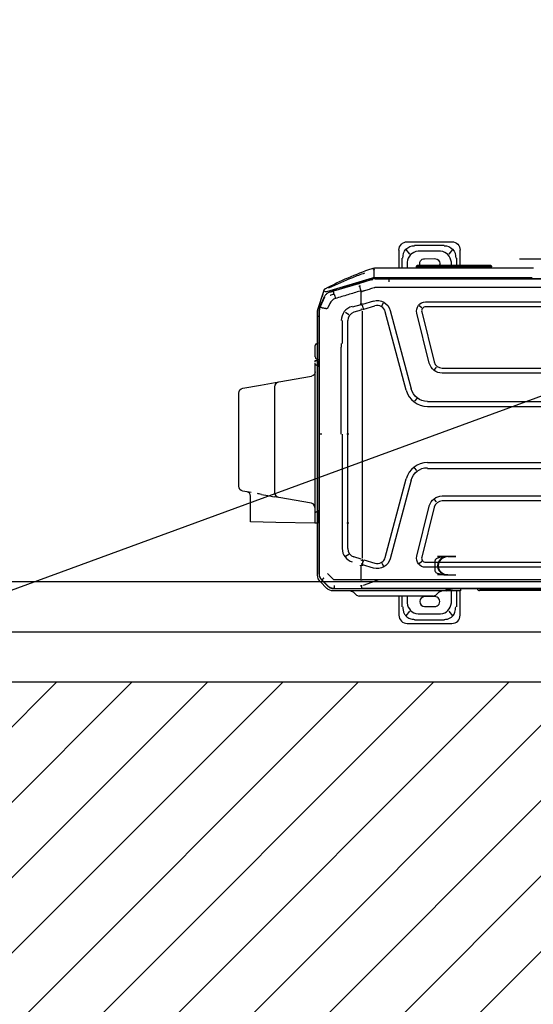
# Model space of a CAD drawing. Header units: millimetres. Extents: x 22250 to 51280, y -5012 to 7692.
# Tile 43 of 182: x 32032 to 32094, y 3454 to 3571. Entities that reach past the tile are written whole.
import ezdxf
from ezdxf import colors
from ezdxf.entities.mleader import LeaderData, LeaderLine
from ezdxf.math import Vec2, Vec3

# ---------------------------------------------------------------- set-up
doc = ezdxf.new("R2010")
doc.units = ezdxf.units.MM
doc.linetypes.add('CENTER', pattern=[50.8, 31.75, -6.35, 6.35, -6.35])
doc.layers.add('E_Gniazda', color=1, linetype='Continuous')
doc.layers.add('E_podklad', color=252, linetype='Continuous')
doc.styles.get("Standard").update_dxf_attribs({"font": 'arial.ttf'})
doc.linetypes.add('BATTING', pattern='A,0.0001,-0.1,[134,ltypeshp.shx,S=0.1,R=0,X=-0.1,Y=0],-0.2,[134,ltypeshp.shx,S=0.1,R=180,X=0.1,Y=0],-0.1', length=0.4001)

# ---------------------------------------------------------------- blocks, each defined once
blk = doc.blocks.new('A$C557f46fc')
at = {"linetype": 'Continuous'}
for p, q in [((204.13, 130.64), (193.53, 130.64)), ((195.38, 129.84), (202.39, 129.84)), ((191.53, 128.64), (191.53, 122.9)), ((193.26, 128.79), (194.15, 127.7)), ((201.57, 128.36), (196.2, 128.36)), ((203.62, 127.7), (204.51, 128.79)), ((206.13, 124.1), (206.13, 128.64)), ((192.42, 122.9), (192.42, 126.69)), ((193.61, 125.74), (193.61, 122.9)), ((200.01, 126.6), (197.61, 126.62)), ((204.15, 124.1), (204.15, 125.74)), ((205.35, 126.69), (205.35, 124.1)), ((221.6, 122.34), (41.44, 122.34)), ((47.89, 122.81), (186.89, 122.81)), ((48.76, 122.51), (186.59, 122.51)), ((215.06, 122.26), (131.42, 122.26)), ((191.45, 122.9), (193.33, 122.9)), ((191.45, 122.69), (191.45, 122.9)), ((191.45, 122.34), (191.45, 122.69)), ((193.33, 122.9), (194.73, 122.9)), ((194.33, 122.34), (194.33, 122.5)), ((194.73, 122.9), (194.87, 122.9)), ((194.87, 122.9), (221.76, 122.9)), ((197.17, 123.77), (196.6, 123.19)), ((197.61, 124.22), (200.01, 124.23)), ((197.97, 124.1), (201.09, 124.1)), ((201.09, 124.1), (212.49, 124.1)), ((212.49, 124.1), (215.61, 124.1)), ((221.51, 122.27), (215.06, 122.26)), ((216.98, 123.19), (216.4, 123.77)), ((221.59, 122.27), (221.51, 122.27)), ((222.42, 122.18), (222.4, 122.12)), ((223.28, 122.27), (224.88, 120.67)), ((210.92, 120.25), (214.66, 121.6)), ((215.1, 120.24), (215.1, 116.88)), ((224.45, 120.29), (223.1, 121.64)), ((224.54, 120.29), (223.12, 121.71)), ((224.45, 120.29), (224.49, 120.25)), ((194.23, 119.09), (192.53, 119.09)), ((194.23, 119.09), (192.53, 119.09)), ((194.23, 119.09), (192.53, 119.09)), ((194.43, 119.09), (192.73, 119.09)), ((194.43, 119.09), (192.73, 119.09)), ((194.43, 119.09), (192.73, 119.09)), ((194.43, 119.09), (192.73, 119.09)), ((194.43, 119.09), (192.73, 119.09)), ((194.43, 119.09), (192.73, 119.09)), ((194.43, 119.09), (192.73, 119.09)), ((194.43, 119.09), (192.73, 119.09)), ((194.43, 119.09), (192.73, 119.09)), ((194.43, 119.09), (192.73, 119.09)), ((194.43, 119.09), (192.73, 119.09)), ((194.43, 119.09), (192.73, 119.09)), ((194.43, 119.09), (192.73, 119.09)), ((194.43, 119.09), (192.73, 119.09)), ((194.43, 119.09), (192.73, 119.09)), ((194.43, 119.09), (192.73, 119.09)), ((194.43, 119.09), (192.73, 119.09)), ((194.43, 119.09), (192.73, 119.09)), ((194.43, 119.09), (192.73, 119.09)), ((194.43, 119.09), (192.73, 119.09)), ((194.43, 119.09), (192.73, 119.09)), ((194.43, 119.09), (196.97, 119.09)), ((194.43, 119.09), (196.97, 119.09)), ((194.43, 119.09), (196.97, 119.09)), ((194.43, 119.09), (196.97, 119.09)), ((194.43, 119.09), (196.97, 119.09)), ((194.43, 119.09), (196.97, 119.09)), ((194.43, 119.09), (196.97, 119.09)), ((194.43, 119.09), (196.97, 119.09)), ((194.43, 119.09), (196.97, 119.09)), ((194.43, 119.09), (196.97, 119.09)), ((212.18, 117.43), (214.84, 116.64)), ((225.01, 119.59), (224.96, 119.57)), ((225.11, 118.74), (225.11, 85.52)), ((225.18, 56.04), (225.18, 118.76)), ((225.51, 119.14), (225.51, 103.86)), ((63.27, 117.25), (199.76, 117.25)), ((199.76, 116.05), (63.27, 116.05)), ((201.33, 116.32), (200.7, 115.82)), ((203.21, 96.49), (208.23, 115.22)), ((210.22, 116.31), (209.83, 117.01)), ((214.46, 115.5), (211.84, 116.28)), ((214.63, 115.68), (214.89, 116.44)), ((214.66, 115.44), (214.78, 115.39)), ((214.86, 107.3), (214.86, 115.04)), ((215.09, 116.38), (215, 116.41)), ((215.12, 115.28), (216.86, 114.79)), ((194.23, 114.69), (192.53, 114.69)), ((194.23, 114.69), (192.53, 114.69)), ((194.23, 114.69), (192.53, 114.69)), ((194.43, 114.69), (192.73, 114.69)), ((194.43, 114.69), (192.73, 114.69)), ((194.43, 114.69), (192.73, 114.69)), ((194.43, 114.69), (192.73, 114.69)), ((194.43, 114.69), (192.73, 114.69)), ((194.43, 114.69), (192.73, 114.69)), ((194.43, 114.69), (192.73, 114.69)), ((194.43, 114.69), (192.73, 114.69)), ((194.43, 114.69), (192.73, 114.69)), ((194.43, 114.69), (192.73, 114.69)), ((194.43, 114.69), (192.73, 114.69)), ((194.43, 114.69), (192.73, 114.69)), ((194.43, 114.69), (192.73, 114.69)), ((194.43, 114.69), (192.73, 114.69)), ((194.43, 114.69), (192.73, 114.69)), ((194.43, 114.69), (192.73, 114.69)), ((194.43, 114.69), (192.73, 114.69)), ((194.43, 114.69), (192.73, 114.69)), ((194.43, 114.69), (192.73, 114.69)), ((194.43, 114.69), (192.73, 114.69)), ((194.43, 114.69), (192.73, 114.69)), ((194.43, 114.69), (196.97, 114.69)), ((194.43, 114.69), (196.97, 114.69)), ((194.43, 114.69), (196.97, 114.69)), ((194.43, 114.69), (196.97, 114.69)), ((194.43, 114.69), (196.97, 114.69)), ((194.43, 114.69), (196.97, 114.69)), ((194.43, 114.69), (196.97, 114.69)), ((194.43, 114.69), (196.97, 114.69)), ((194.43, 114.69), (196.97, 114.69)), ((194.43, 114.69), (196.97, 114.69)), ((197.72, 102.94), (200.7, 114.86)), ((201.86, 114.57), (198.88, 102.65)), ((209.39, 114.91), (204.37, 96.18)), ((218.07, 114.18), (218.83, 114.7)), ((218.34, 112.8), (218.34, 107.3)), ((219.64, 107.3), (219.64, 112.8)), ((214.86, 63.94), (214.86, 107.3)), ((218.54, 106.63), (218.07, 106.63)), ((218.34, 107.3), (218.34, 106.63)), ((218.34, 106.63), (218.34, 85.52)), ((219.64, 106.63), (219.64, 107.3)), ((219.64, 85.52), (219.64, 106.63)), ((225.51, 106.73), (226.11, 106.72)), ((225.51, 105.73), (225.51, 106.73)), ((225.51, 106.35), (225.51, 106.35)), ((225.51, 104.09), (225.51, 105.73)), ((226.11, 106.72), (226.11, 105.72)), ((226.11, 106.72), (226.21, 106.72)), ((226.11, 105.72), (226.11, 104.54)), ((226.21, 106.72), (235.51, 106.55)), ((235.51, 106.55), (241.51, 106.45)), ((241.51, 106.45), (241.51, 100.27)), ((225.51, 103.84), (225.18, 103.59)), ((225.51, 105.35), (225.51, 105.35)), ((225.51, 103.84), (225.51, 104.09)), ((225.76, 104.03), (225.51, 103.84)), ((225.51, 103.86), (225.51, 103.84)), ((225.51, 103.84), (225.51, 69.22)), ((225.51, 103.84), (225.51, 69.22)), ((225.76, 104.03), (226.07, 104.26)), ((226.11, 104.54), (226.11, 104.4)), ((226.11, 104.4), (226.11, 68.77)), ((67.22, 101.45), (195.82, 101.45)), ((197.16, 101.69), (197.66, 101.06)), ((226.94, 102), (234.72, 100.63)), ((195.82, 100.25), (67.22, 100.25)), ((234.72, 100.63), (235.87, 100.43)), ((235.71, 99.45), (235.71, 96.69)), ((237.36, 100.17), (235.87, 100.43)), ((238.91, 99.89), (237.36, 100.17)), ((241.37, 99.46), (243.32, 99.11)), ((235.71, 96.69), (235.71, 77.01)), ((244.31, 97.93), (244.31, 75.76)), ((201.89, 94.21), (202.38, 93.57)), ((131.42, 93.77), (199.35, 93.77)), ((199.35, 92.32), (131.42, 92.32)), ((218.07, 85.52), (218.54, 85.52)), ((218.34, 85.52), (218.34, 63.94)), ((219.86, 85.52), (219.86, 64.78)), ((225.11, 85.52), (225.11, 61.14)), ((199.35, 78.92), (131.62, 78.92)), ((199.35, 77.72), (131.62, 77.72)), ((201.89, 77.04), (202.38, 77.67)), ((235.71, 77.01), (235.71, 74.25)), ((208.23, 56.03), (203.21, 74.76)), ((204.37, 75.07), (209.39, 56.34)), ((234.72, 73.07), (226.94, 71.69)), ((239.1, 73.84), (234.72, 73.07)), ((243.32, 74.58), (239.1, 73.84)), ((67.22, 70.99), (195.82, 70.99)), ((195.82, 69.79), (67.22, 69.79)), ((197.66, 70.18), (197.16, 69.55)), ((200.7, 56.38), (197.72, 68.31)), ((198.88, 68.6), (201.86, 56.67)), ((225.18, 69.45), (225.51, 69.22)), ((225.51, 69.22), (225.76, 69.05)), ((225.51, 69.22), (225.51, 57.4)), ((225.51, 68.98), (225.51, 69.22)), ((225.51, 68.97), (225.51, 68.98)), ((225.51, 67.97), (225.51, 68.97)), ((226.09, 68.82), (225.76, 69.05)), ((226.11, 68.41), (226.11, 67.98)), ((226.11, 67.98), (225.51, 67.97)), ((226.11, 67.97), (225.51, 67.97)), ((225.8, 67.57), (225.65, 67.62)), ((226.11, 67.97), (226.11, 67.98)), ((226.11, 67.13), (226.11, 66.55)), ((226.11, 66.55), (226.11, 65.01)), ((214.86, 56.21), (214.86, 63.94)), ((218.34, 63.94), (218.34, 58.45)), ((219.64, 58.45), (219.64, 63.94)), ((219.86, 63.94), (219.86, 64.78)), ((225.8, 63.99), (225.65, 63.94)), ((226.11, 65.01), (226.11, 64.42)), ((225.11, 61.14), (225.11, 56.05)), ((215.12, 55.96), (216.86, 56.46)), ((218.07, 57.07), (218.83, 56.55)), ((225.5, 57.29), (225.5, 56.06)), ((63.27, 55.19), (199.76, 55.19)), ((199.76, 53.99), (63.27, 53.99)), ((200.7, 55.42), (201.33, 54.93)), ((210.22, 54.94), (209.83, 54.24)), ((214.46, 55.74), (211.84, 54.96)), ((212.18, 53.81), (214.84, 54.6)), ((214.89, 54.8), (214.63, 55.56)), ((214.66, 55.81), (214.78, 55.86)), ((215.08, 54.86), (215.22, 54.57)), ((215.1, 54.36), (215.1, 51.54)), ((215.19, 54.72), (217.24, 55.3)), ((222.62, 54.39), (223.1, 55.46)), ((223.88, 52.89), (224.92, 55.16)), ((223.93, 52.84), (224.98, 55.14)), ((225.47, 55.84), (224.1, 51.68)), ((225.07, 55.59), (225.13, 55.58)), ((223.34, 52.16), (223.38, 52.11)), ((224.1, 51.68), (223.91, 51.09)), ((223.33, 51.57), (212.4, 48.3)), ((212.76, 48.78), (215.54, 49.63)), ((215.18, 51.29), (215.48, 50.25)), ((215.74, 49.68), (221.72, 51.48)), ((51.27, 48.49), (211.77, 48.49)), ((131.62, 48.57), (208.52, 48.57)), ((212.09, 48.2), (174.4, 48.2)), ((208.52, 48.56), (208.52, 49.23)), ((208.52, 48.57), (211.32, 48.57)), ((211.32, 48.57), (211.76, 48.57)), ((212.09, 48.08), (211.93, 48.08)), ((212.09, 48.51), (212.07, 48.58)), ((212.08, 46.32), (212.09, 48.13)), ((212.76, 48.78), (212.37, 48.66)), ((174.1, 45.9), (174.08, 45.9)), ((211.59, 45.9), (174.1, 45.9)), ((184.05, 45.9), (184.05, 45.67)), ((184.05, 45.48), (184.05, 45.67)), ((184.84, 45.36), (201.14, 45.36)), ((184.84, 45.36), (184.84, 45.36)), ((201.14, 45.6), (184.85, 45.6)), ((185.04, 45.56), (185.04, 45.4)), ((185.05, 45.5), (185.05, 45.56)), ((185.45, 45.57), (200.54, 45.57)), ((185.45, 45.57), (185.45, 45.57)), ((185.45, 45.39), (200.54, 45.39)), ((191.53, 45.36), (191.53, 41.68)), ((192.42, 43.62), (192.42, 45.36)), ((193.61, 45.36), (193.61, 44.57)), ((200.94, 45.56), (200.94, 45.5)), ((200.94, 45.56), (200.94, 45.5)), ((200.94, 45.4), (200.94, 45.56)), ((201.14, 45.36), (201.14, 45.36)), ((201.94, 45.9), (201.94, 45.67)), ((201.94, 45.67), (201.94, 45.48)), ((204.15, 44.57), (204.15, 45.9)), ((205.35, 45.91), (205.35, 43.62)), ((206.13, 41.68), (206.13, 45.9)), ((194.15, 42.62), (193.26, 41.52)), ((200.01, 43.71), (197.61, 43.7)), ((204.51, 41.52), (203.62, 42.62)), ((202.39, 40.47), (195.38, 40.47)), ((196.2, 41.95), (201.57, 41.95)), ((204.13, 39.68), (193.53, 39.68))]:
    blk.add_line(p, q, dxfattribs=at)
at = {"linetype": 'CENTER'}
for p, q in [((194.53, 119.06), (192.53, 119.06)), ((197.53, 115.66), (197.53, 118.08)), ((192.53, 114.69), (194.53, 114.69)), ((169.36, 43.84), (177.36, 43.84))]:
    blk.add_line(p, q, dxfattribs=at)
at = {"linetype": 'Continuous'}
for centre, radius, start, end in [((193.53, 128.64), 2, 90, 180), ((204.13, 128.64), 2, 0, 90), ((197.6, 125.42), 1.2, 89.6384, 270.3616), ((200, 125.42), 1.18, 270.3616, 89.6384), ((186.89, 122.21), 0.6, 13.2149, 90), ((197.97, 122.98), 1.12, 90, 135), ((215.61, 122.98), 1.12, 45, 90), ((199.76, 115.09), 0.96, 345.9833, 90), ((211.28, 114.4), 1.96, 73.4705, 165), ((225.05, 103.86), 0.46, 358.0143, 0), ((195.82, 103.41), 1.96, 270, 345.9834), ((227.11, 102.99), 1, 180, 260), ((242.51, 100.27), 1, 180, 260), ((199.35, 97.52), 5.2, 270, 345), ((199.35, 73.72), 5.2, 15, 90), ((195.82, 67.83), 1.96, 14.0166, 90), ((225.65, 67.13), 0.46, 360, 71.5651), ((225.65, 64.42), 0.46, 288.4349, 0), ((199.76, 56.15), 0.96, 270, 14.0167), ((211.28, 56.84), 1.96, 195, 286.5295), ((225.19, 57.4), 0.32, 343.9477, 0), ((223.54, 51.23), 0.4, 298.0607, 341.8492)]:
    blk.add_arc(centre, radius, start, end, dxfattribs=at)
at = {"linetype": 'Continuous', "extrusion": (0, 0, -1)}
for centre, radius, start, end in [((-186.59, 121.91), 0.6, 90, 133.2314), ((-194.73, 122.5), 0.4, 0, 90), ((-195.89, 123.9), 1, 225, 270), ((-217.68, 123.9), 1, 270, 315), ((-221.76, 120.74), 2.16, 90, 135), ((-223.35, 119.14), 2.16, 135, 180), ((-211.28, 114.4), 3.16, 15, 106.5294), ((-199.76, 115.09), 2.16, 90, 194.0166), ((-195.82, 103.41), 3.16, 194.0166, 270), ((-234.51, 99.45), 1.2, 100, 180), ((-243.11, 97.93), 1.2, 100, 180), ((-199.35, 97.52), 4, 195, 270), ((-199.35, 73.72), 4, 90, 165), ((-243.11, 75.76), 1.2, 180, 260), ((-234.51, 74.25), 1.2, 180, 260), ((-195.82, 67.83), 3.16, 90, 165.9834), ((-227.11, 70.71), 1, 0, 80), ((-225.71, 67.81), 0.2, 288.4349, 0), ((-225.71, 63.75), 0.2, 0, 71.5651), ((-199.76, 56.15), 2.16, 165.9834, 270), ((-211.28, 56.84), 3.16, 253.4706, 345), ((-224.78, 56.06), 0.72, 180, 198.1508), ((-197.6, 44.9), 1.2, 269.6384, 22.8841), ((-200, 44.9), 1.18, 156.8061, 269.6384), ((-193.53, 41.68), 2, 270, 0), ((-204.13, 41.68), 2, 180, 270)]:
    blk.add_arc(centre, radius, start, end, dxfattribs=at)
at = {"linetype": 'Continuous'}
for centre, major_axis, ratio, start_param, end_param in [((197.19, 124.62), (2.54, -3.14), 0.803018, 2.633487, 3.831894), ((200.58, 124.62), (-2.54, -3.14), 0.803018, 2.451291, 3.649699), ((184.8, 121.61), (2.17, 0), 0.414214, 1.392879, 1.570794), ((194.87, 122.5), (0, -0.4), 0.815365, 3.141593, 4.712389), ((194.23, 116.89), (-2.54, 0), 0.866025, 1.570796, 4.712389), ((194.23, 116.89), (-2.54, 0), 0.866025, 1.570796, 4.712389), ((194.23, 116.89), (-2.54, 0), 0.866025, 1.570796, 4.712389), ((194.43, 116.89), (2.54, 0), 0.866025, 4.712389, 7.853982), ((213.98, 113.77), (3.84, -1.13), 0.705879, 1.540462, 1.56897), ((214.69, 116.09), (3.83, -1.17), 0.178321, 1.484854, 1.57228), ((216.36, 112.8), (3.28, 0), 0.995519, 6.283185, 7.582721), ((216.25, 112.8), (2.09, 0), 0.995519, 6.283185, 7.558937), ((226.31, 102.99), (0.2, 0), 0.10051, 3.141593, 4.177762), ((227.11, 102.99), (0.174, 0.985), 0.898854, 1.745329, 3.141593), ((216.25, 58.45), (2.09, 0), 0.995519, 5.007433, 6.283185), ((216.33, 58.45), (3.53, 0), 0.995519, 4.991611, 6.283185), ((213.98, 57.48), (3.79, 1.29), 0.706819, 4.712403, 4.740904), ((214.69, 55.15), (3.83, 1.17), 0.178321, 4.710906, 4.798331), ((184.85, 45.67), (-0.8, 0.002), 0.029834, 4.712454, 6.28325), ((184.84, 45.38), (0.8, 0), 0.029837, 2.648555, 2.751427), ((184.85, 45.57), (0.7, 0), 0.029833, 1.570796, 3.141593), ((184.84, 45.38), (0.698, 0), 0.029837, 3.880383, 4.712389), ((185.45, 45.55), (0.5, 0), 0.029816, 1.570796, 3.141593), ((184.95, 45.65), (-0.1, 0), 0.999555, 1.570796, 1.896281), ((185.44, 45.4), (0.4, 0), 0.0299, 3.129347, 4.723791), ((200.54, 45.55), (0.5, 0), 0.029816, 0.323316, 1.570796), ((200.54, 45.4), (-0.4, 0), 0.0299, 1.564853, 3.144938), ((201.14, 45.67), (0.8, 0.002), 0.029834, 6.28312, 7.853917), ((201.14, 45.57), (0.7, 0), 0.029833, 0, 1.570796), ((201.14, 45.38), (0.698, 0), 0.029837, 4.712389, 5.911815), ((197.19, 45.69), (2.54, 3.14), 0.803018, 2.451291, 3.649699), ((200.58, 45.69), (-2.54, 3.14), 0.803018, 2.633487, 3.831894)]:
    blk.add_ellipse(centre, major_axis=major_axis, ratio=ratio, start_param=start_param, end_param=end_param, dxfattribs=at)
at = {"linetype": 'CENTER'}
for centre, start_param, end_param in [((194.53, 118.08), 3.141593, 4.712389), ((194.53, 115.66), 1.570796, 3.141593)]:
    blk.add_ellipse(centre, major_axis=(-3, 0), ratio=0.325568, start_param=start_param, end_param=end_param, dxfattribs=at)
at = {"linetype": 'Continuous'}
for points, knots in [([(195.38, 129.66), (195.24, 129.66), (194.98, 129.66), (194.59, 129.59), (194.22, 129.48), (193.89, 129.32), (193.59, 129.12), (193.14, 128.71), (192.65, 127.9), (192.61, 127.11), (192.58, 126.69)], [0, 0, 0, 0, 0.088396, 0.173346, 0.25543, 0.335293, 0.413632, 0.491185, 0.72797, 1, 1, 1, 1]), ([(205.19, 126.69), (205.19, 126.83), (205.19, 127.12), (205.12, 127.54), (205.01, 127.93), (204.86, 128.28), (204.67, 128.59), (204.29, 129.06), (203.54, 129.58), (202.78, 129.64), (202.39, 129.66)], [0, 0, 0, 0, 0.095854, 0.186885, 0.2735, 0.35617, 0.435439, 0.51192, 0.746033, 1, 1, 1, 1]), ([(194.31, 122.53), (194.31, 122.54), (194.3, 122.55), (194.26, 122.57), (194.17, 122.61), (194.01, 122.64), (193.74, 122.68), (193.46, 122.69), (193.33, 122.69)], [0, 0, 0, 0, 0.033531, 0.165604, 0.326819, 0.467732, 0.750376, 1, 1, 1, 1]), ([(195.1, 122.34), (195.1, 122.35), (195.05, 122.36), (194.92, 122.42), (194.73, 122.48), (194.6, 122.49), (194.55, 122.5)], [0, 0, 0, 0, 0.023051, 0.207675, 0.629287, 1, 1, 1, 1]), ([(215.09, 121.69), (215.09, 121.74), (215.09, 121.85), (215.08, 121.99), (215.08, 122.13), (215.07, 122.23), (215.06, 122.27), (215.05, 122.27), (215.05, 122.27)], [0, 0, 0, 0, 0.153633, 0.320832, 0.49911, 0.748722, 0.930274, 1, 1, 1, 1]), ([(223.05, 121.69), (222.85, 121.87), (222.63, 122.01), (222.13, 122.22), (221.86, 122.27), (221.59, 122.27)], [0, 0, 0, 0, 0.487241, 0.487241, 1, 1, 1, 1]), ([(223.12, 121.71), (223.04, 121.79), (222.87, 121.94), (222.58, 122.12), (222.27, 122.25), (221.94, 122.33), (221.71, 122.34), (221.6, 122.34)], [0, 0, 0, 0, 0.200032, 0.400047, 0.600045, 0.800029, 1, 1, 1, 1]), ([(215.29, 120.25), (215.22, 120.25), (215.09, 120.24), (214.97, 120.25), (214.91, 120.25)], [0, 0, 0, 0, 0.543839, 1, 1, 1, 1]), ([(225.18, 118.76), (225.17, 118.88), (225.16, 119.1), (225.08, 119.43), (224.95, 119.75), (224.77, 120.04), (224.62, 120.21), (224.54, 120.29)], [0, 0, 0, 0, 0.199971, 0.399955, 0.599953, 0.799968, 1, 1, 1, 1]), ([(214.92, 116.86), (214.92, 116.86), (214.92, 116.86), (214.92, 116.86), (214.92, 116.87), (214.92, 116.87), (214.92, 116.87), (214.92, 116.88), (214.91, 116.88), (214.91, 116.88)], [0, 0, 0, 0, 0.093535, 0.093535, 0.207433, 0.207433, 0.397418, 0.397418, 1, 1, 1, 1]), ([(226.11, 104.4), (226.11, 104.37), (226.11, 104.34), (226.1, 104.3), (226.1, 104.29), (226.08, 104.27), (226.08, 104.27), (226.07, 104.26)], [0, 0, 0, 0, 0.458778, 0.458778, 0.863378, 0.863378, 1, 1, 1, 1]), ([(226.09, 68.82), (226.1, 68.81), (226.11, 68.8), (226.11, 68.78), (226.11, 68.77), (226.11, 68.77)], [0, 0, 0, 0, 0.756623, 0.756623, 1, 1, 1, 1]), ([(226.11, 68.77), (226.11, 68.75), (226.11, 68.72), (226.11, 68.67), (226.11, 68.65), (226.11, 68.63)], [0, 0, 0, 0, 0.612645, 0.612645, 1, 1, 1, 1]), ([(225.18, 57.58), (225.19, 57.57), (225.24, 57.55), (225.35, 57.49), (225.48, 57.41), (225.5, 57.4), (225.51, 57.4)], [0, 0, 0, 0, 0.071285, 0.22784, 0.631675, 1, 1, 1, 1]), ([(214.92, 54.38), (214.92, 54.38), (214.92, 54.38), (214.92, 54.38), (214.92, 54.38), (214.92, 54.38), (214.92, 54.38), (214.92, 54.37), (214.91, 54.37), (214.91, 54.36)], [0, 0, 0, 0, 0.093535, 0.093535, 0.207433, 0.207433, 0.397418, 0.397418, 1, 1, 1, 1]), ([(223.1, 55.46), (223.12, 55.48), (223.14, 55.54), (223.21, 55.6), (223.29, 55.62), (223.41, 55.63), (223.52, 55.62), (223.63, 55.6), (223.8, 55.58), (223.99, 55.54), (224.21, 55.5), (224.32, 55.48), (224.37, 55.47)], [0, 0, 0, 0, 0.063445, 0.125642, 0.187788, 0.250693, 0.375623, 0.438172, 0.500645, 0.750303, 0.875197, 1, 1, 1, 1]), ([(224.4, 55.46), (224.46, 55.43), (224.57, 55.37), (224.71, 55.29), (224.8, 55.24), (224.86, 55.2), (224.9, 55.17), (224.92, 55.16), (224.92, 55.15), (224.92, 55.15), (224.93, 55.15)], [0, 0, 0, 0, 0.196304, 0.378613, 0.540984, 0.680096, 0.794866, 0.885682, 0.95364, 1, 1, 1, 1]), ([(224.92, 55.16), (225.04, 55.44), (225.11, 55.74), (225.11, 56.05), (225.11, 56.05), (225.11, 56.05)], [0, 0, 0, 0, 0.999505, 0.999505, 1, 1, 1, 1]), ([(224.98, 55.14), (225.02, 55.23), (225.1, 55.42), (225.16, 55.73), (225.17, 55.93), (225.18, 56.04)], [0, 0, 0, 0, 0.333339, 0.666672, 1, 1, 1, 1]), ([(212.4, 48.58), (212.5, 48.62), (212.6, 48.65), (213.11, 48.8), (213.52, 48.93), (215.56, 49.54), (217.2, 50.04), (220.08, 50.91), (221.33, 51.29), (222.59, 51.67)], [0, 0, 0, 0, 0.030057, 0.030057, 0.150285, 0.150285, 0.631198, 0.631198, 1, 1, 1, 1]), ([(215.38, 51.43), (216.34, 51.72), (217.31, 52.01), (219.27, 52.6), (220.28, 52.9), (221.28, 53.2)], [0, 0, 0, 0, 0.489998, 0.489998, 1, 1, 1, 1]), ([(222.51, 52.38), (222.5, 52.38), (222.49, 52.37), (222.33, 52.32), (222.19, 52.28), (221.91, 52.2), (221.76, 52.17), (221.61, 52.14), (221.6, 52.14), (221.59, 52.13)], [0, 0, 0, 0, 0.036866, 0.036866, 0.504384, 0.504384, 0.969691, 0.969691, 1, 1, 1, 1]), ([(221.59, 52.13), (221.62, 52.04), (221.64, 51.95), (221.68, 51.79), (221.69, 51.71), (221.71, 51.59), (221.72, 51.55), (221.72, 51.49), (221.72, 51.48), (221.71, 51.47), (221.71, 51.47), (221.71, 51.47)], [0, 0, 0, 0, 0.2609, 0.2609, 0.5218, 0.5218, 0.782701, 0.782701, 0.970671, 0.970671, 1, 1, 1, 1]), ([(222.59, 51.67), (222.68, 51.7), (222.87, 51.77), (223.14, 51.92), (223.39, 52.1), (223.6, 52.32), (223.79, 52.57), (223.88, 52.75), (223.93, 52.84)], [0, 0, 0, 0, 0.163038, 0.329712, 0.498444, 0.667536, 0.835268, 1, 1, 1, 1]), ([(224.1, 51.68), (224.08, 51.62), (224.06, 51.55), (224.01, 51.4), (223.98, 51.31), (223.94, 51.19), (223.93, 51.15), (223.92, 51.11)], [0, 0, 0, 0, 0.339989, 0.339989, 0.792222, 0.792222, 1, 1, 1, 1]), ([(224.27, 52.2), (224.35, 52.42), (224.4, 52.6), (224.43, 52.69), (224.44, 52.7), (224.43, 52.69)], [0, 0, 0, 0, 0.718874, 0.718874, 1, 1, 1, 1]), ([(212.06, 50.67), (212.25, 50.72), (212.64, 50.84), (213.21, 51.02), (213.79, 51.19), (214.18, 51.31), (214.45, 51.39), (214.52, 51.41), (214.7, 51.47), (214.81, 51.5), (214.91, 51.53)], [0, 0, 0, 0, 0.202609, 0.405217, 0.607826, 0.810435, 0.810435, 0.891478, 0.891478, 1, 1, 1, 1]), ([(223.7, 50.87), (221.92, 49.92), (220.09, 49.04), (216.36, 47.43), (214.47, 46.71), (212.54, 46.06)], [0, 0, 0, 0, 0.5, 0.5, 1, 1, 1, 1]), ([(214.32, 47.16), (215.29, 47.51), (216.25, 47.87), (219.12, 49.02), (221.01, 49.85), (222.89, 50.7), (222.9, 50.7), (222.9, 50.7)], [0, 0, 0, 0, 0.332003, 0.332003, 0.999956, 0.999956, 1, 1, 1, 1]), ([(215.29, 51.55), (215.24, 51.54), (215.12, 51.54), (214.99, 51.53), (214.92, 51.53)], [0, 0, 0, 0, 0.371371, 1, 1, 1, 1]), ([(215.34, 51.41), (215.29, 51.37), (215.19, 51.29), (215.08, 51.23), (215.03, 51.2)], [0, 0, 0, 0, 0.499901, 1, 1, 1, 1]), ([(215.36, 50.24), (215.37, 50.24), (215.39, 50.23), (215.44, 50.24), (215.49, 50.26), (215.56, 50.28), (215.6, 50.3), (215.62, 50.32)], [0, 0, 0, 0, 0.124243, 0.250099, 0.500246, 0.750314, 1, 1, 1, 1]), ([(223.33, 51.57), (223.36, 51.58), (223.39, 51.59), (223.6, 51.62), (223.77, 51.57), (223.94, 51.39), (223.95, 51.28), (223.92, 51.13), (223.92, 51.11), (223.91, 51.09)], [0, 0, 0, 0, 0.082224, 0.082224, 0.505542, 0.505542, 0.92886, 0.92886, 1, 1, 1, 1]), ([(223.72, 50.88), (223.72, 50.88), (223.72, 50.88), (223.71, 50.87), (223.71, 50.87), (223.7, 50.87)], [0, 0, 0, 0, 0.812779, 0.812779, 1, 1, 1, 1]), ([(211.77, 48.49), (211.88, 48.5), (212.09, 48.5), (212.3, 48.56), (212.4, 48.58)], [0, 0, 0, 0, 0.501074, 1, 1, 1, 1]), ([(212.4, 48.3), (212.32, 48.27), (212.25, 48.24), (212.15, 48.18), (212.11, 48.15), (212.09, 48.11), (212.09, 48.1), (212.09, 48.08)], [0, 0, 0, 0, 0.616187, 0.616187, 0.899223, 0.899223, 1, 1, 1, 1]), ([(184.05, 45.48), (184.05, 45.47), (184.05, 45.45), (184.07, 45.42), (184.08, 45.4), (184.1, 45.39), (184.12, 45.39), (184.13, 45.38), (184.16, 45.38), (184.21, 45.37), (184.3, 45.37), (184.33, 45.37)], [0, 0, 0, 0, 0.065305, 0.116297, 0.160097, 0.198956, 0.23575, 0.282457, 0.373365, 0.758577, 1, 1, 1, 1]), ([(201.01, 45.56), (201.01, 45.56), (201.01, 45.56), (201.02, 45.56), (201.02, 45.56)], [0, 0, 0, 0, 0.175946, 1, 1, 1, 1]), ([(201.79, 45.38), (201.81, 45.37), (201.84, 45.38), (201.87, 45.39), (201.9, 45.4), (201.92, 45.42), (201.94, 45.45), (201.94, 45.47), (201.94, 45.48)], [0, 0, 0, 0, 0.498479, 0.626522, 0.703686, 0.792587, 0.893399, 1, 1, 1, 1]), ([(212.09, 45.95), (211.94, 45.92), (211.79, 45.91), (211.63, 45.9), (211.61, 45.9), (211.6, 45.9), (211.59, 45.9), (211.59, 45.9), (211.59, 45.9), (211.59, 45.9)], [0, 0, 0, 0, 0.895051, 0.895051, 0.981123, 0.981123, 0.990548, 0.990548, 1, 1, 1, 1]), ([(212.03, 46.32), (211.99, 46.34), (211.95, 46.36), (211.91, 46.38), (211.91, 46.38), (211.91, 46.38)], [0, 0, 0, 0, 0.963467, 0.963467, 1, 1, 1, 1]), ([(212.03, 46.32), (212.04, 46.32), (212.04, 46.32), (212.06, 46.32), (212.06, 46.32), (212.08, 46.32), (212.09, 46.33), (212.1, 46.33), (212.1, 46.34), (212.11, 46.34)], [0, 0, 0, 0, 0.246944, 0.246944, 0.491708, 0.491708, 0.827112, 0.827112, 1, 1, 1, 1]), ([(212.07, 46.02), (212.07, 46.02), (212.07, 46.03), (212.07, 46.07), (212.07, 46.13), (212.06, 46.23), (212.06, 46.28), (212.07, 46.32)], [0, 0, 0, 0, 0.037359, 0.037359, 0.637819, 0.637819, 1, 1, 1, 1]), ([(212.54, 46.06), (212.54, 46.06), (212.54, 46.06), (212.53, 46.05), (212.51, 46.05), (212.43, 46.03), (212.37, 46.01), (212.23, 45.97), (212.16, 45.96), (212.09, 45.95)], [0, 0, 0, 0, 0.010318, 0.010318, 0.093061, 0.093061, 0.548137, 0.548137, 1, 1, 1, 1]), ([(212.24, 46.45), (212.24, 46.45), (212.24, 46.44), (212.2, 46.41), (212.15, 46.37), (212.11, 46.34)], [0, 0, 0, 0, 0.029461, 0.029461, 1, 1, 1, 1]), ([(195.38, 40.65), (194.57, 40.62), (193.83, 40.91), (192.82, 41.98), (192.56, 42.76), (192.58, 43.62)], [0, 0, 0, 0, 0.5, 0.5, 1, 1, 1, 1]), ([(205.19, 43.62), (205.21, 42.76), (204.95, 41.98), (203.94, 40.91), (203.2, 40.62), (202.39, 40.65)], [0, 0, 0, 0, 0.5, 0.5, 1, 1, 1, 1])]:
    blk.add_open_spline(points, degree=3, knots=knots, dxfattribs=at)
for points, degree in [([(196.62, 123.18), (196.27, 122.97)], 1), ([(131.42, 120.25), (159.25, 120.25), (187.08, 120.25), (214.91, 120.25)], 3), ([(214.91, 121.6), (214.97, 121.63), (215.03, 121.66), (215.09, 121.69)], 3), ([(214.91, 120.25), (214.91, 120.25), (214.91, 120.25), (214.91, 120.25)], 3), ([(215.09, 121.69), (215.15, 121.66), (215.21, 121.63), (215.28, 121.6)], 3), ([(215.29, 120.25), (217.38, 120.26), (219.47, 120.26), (221.57, 120.27)], 3), ([(215.29, 120.25), (215.29, 120.25), (215.29, 120.25), (215.29, 120.25)], 3), ([(221.57, 120.27), (221.59, 120.27), (221.63, 120.26), (221.67, 120.23), (221.68, 120.22)], 3), ([(221.68, 120.22), (222.14, 119.76), (222.6, 119.3), (223.06, 118.84)], 3), ([(223.05, 121.71), (223.06, 121.69), (223.08, 121.67), (223.1, 121.65)], 3), ([(224.49, 120.25), (224.88, 119.85), (225.11, 119.3), (225.11, 118.74)], 3), ([(223.06, 118.84), (223.07, 118.83), (223.1, 118.8), (223.1, 118.75), (223.1, 118.73)], 3), ([(214.74, 115.64), (214.67, 115.67), (214.6, 115.7), (214.53, 115.72)], 3), ([(214.78, 116.48), (214.78, 116.48), (214.78, 116.48), (214.78, 116.48)], 3), ([(215.17, 115.49), (215.06, 115.52), (214.96, 115.56), (214.86, 115.6)], 3), ([(215.29, 116.88), (215.29, 116.84), (215.28, 116.79), (215.27, 116.75)], 3), ([(225.5, 103.83), (225.5, 103.84), (225.5, 103.85), (225.5, 103.85)], 3), ([(238.91, 99.89), (239.26, 99.83), (239.59, 99.75), (239.88, 99.67)], 3), ([(214.74, 55.6), (214.67, 55.57), (214.6, 55.55), (214.53, 55.53)], 3), ([(214.78, 54.77), (214.78, 54.77), (214.78, 54.77), (214.78, 54.77)], 3), ([(215.17, 55.75), (215.06, 55.72), (214.96, 55.69), (214.86, 55.65)], 3), ([(215.29, 54.36), (215.29, 54.41), (215.28, 54.45), (215.27, 54.49)], 3), ([(221.28, 53.2), (221.85, 53.39), (222.37, 53.85), (222.62, 54.39)], 3), ([(224.37, 55.47), (224.38, 55.47), (224.39, 55.47), (224.4, 55.46)], 3), ([(224.92, 55.15), (224.92, 55.15), (224.93, 55.15), (224.93, 55.15)], 3), ([(221.59, 52.13), (221.49, 52.48), (221.39, 52.84), (221.28, 53.2)], 3), ([(221.59, 52.13), (221.59, 52.13)], 1), ([(221.71, 51.47), (221.99, 51.55), (222.27, 51.64), (222.55, 51.72)], 3), ([(131.62, 50.58), (158.24, 50.58), (184.86, 50.58), (211.48, 50.58)], 3), ([(214.91, 51.53), (214.91, 51.53), (214.91, 51.53), (214.92, 51.53)], 3), ([(215.2, 51.31), (215.15, 51.37), (215.12, 51.45), (215.11, 51.54)], 3), ([(215.32, 50.24), (215.33, 50.24), (215.34, 50.24), (215.36, 50.24)], 3), ([(215.34, 51.41), (215.35, 51.42), (215.37, 51.42), (215.38, 51.43)], 3), ([(215.73, 49.67), (215.67, 49.65), (215.61, 49.63), (215.55, 49.61)], 3), ([(215.62, 50.32), (215.63, 50.33), (215.64, 50.34), (215.65, 50.34)], 3)]:
    blk.add_open_spline(points, degree=degree, dxfattribs=at)
for points, weights, degree in [([(221.58, 121.61), (221.56, 122.27), (221.49, 122.28)], [0.999995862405, 0.797858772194, 1], 2), ([(224.06, 119.84), (224.47, 120.27), (224.45, 120.31)], [0.999996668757, 0.819896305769, 1], 2), ([(224.54, 85.52), (225.11, 85.52), (225.12, 85.52)], [1, 0.828621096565, 1], 2), ([(211.48, 50.58), (211.67, 50.58), (211.87, 50.61), (212.06, 50.67)], [1, 0.992787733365, 0.992787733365, 1], 3)]:
    blk.add_rational_spline(points, weights, degree=degree, dxfattribs=at)

msp = doc.modelspace()

# ---------------------------------------------------------------- hatches: boundary and pattern name
at = {"layer": 'E_podklad'}
h = msp.add_hatch(dxfattribs=at)
h.set_pattern_fill('ANSI31', color=256, scale=2)
h.set_pattern_definition([(45, (16286.52, -15796.4403), (-4.490128, 4.490128), [])])
h.paths.add_polyline_path([(32803.01, 2212.13), (32201.01, 2212.13), (32201.01, 2865.13), (32158.01, 2865.13), (32158.01, 2169.13), (32803.01, 2169.13)])
h.paths.add_polyline_path([(32156.01, 2865.13), (32129.01, 2865.13), (32129.01, 2574.13), (32114.01, 2574.13), (32114.01, 2205.13), (31971.01, 2205.13), (31971.01, 2162.13), (32156.01, 2162.13)])
h.paths.add_polyline_path([(32201.01, 3149.13), (32129.01, 3149.13), (32129.01, 3093.13), (32201.01, 3093.13)])
h.paths.add_polyline_path([(32201.01, 3444.13), (32158.01, 3444.13), (32158.01, 3379.13), (32201.01, 3379.13)])
h.paths.add_polyline_path([(32158.01, 3444.13), (32129.01, 3444.13), (32129.01, 3379.13), (32158.01, 3379.13)])
h.paths.add_polyline_path([(32229.01, 3487.13), (32158.01, 3487.13), (32158.01, 3492.13), (31983.04, 3492.13), (31983.04, 3484.13), (31983.01, 3449.13), (32115.01, 3449.13), (32115.01, 3444.13), (32229.01, 3444.13)])
h.paths.add_polyline_path([(32510.01, 3487.13), (32466.01, 3487.13), (32466.01, 3479.13), (32466.01, 3444.13), (32510.01, 3444.13)])
h.paths.add_polyline_path([(31757.01, 3492.13), (31706.01, 3492.13), (31706.01, 3484.13), (31706.01, 3449.13), (31757.01, 3449.13)])
h.paths.add_polyline_path([(31480.01, 3492.13), (31293.01, 3492.13), (31293.01, 3376.13), (31301.01, 3376.13), (31336.01, 3376.13), (31336.01, 3449.13), (31480.01, 3449.13)])
h.paths.add_polyline_path([(31336.01, 3156.13), (31293.01, 3156.13), (31293.01, 3100.13), (31301.01, 3100.13), (31336.01, 3100.13)])
h.paths.add_polyline_path([(31336.01, 2868.13), (31293.01, 2868.13), (31293.01, 2268.13), (31336.01, 2268.13)])
h.paths.add_polyline_path([(31812.01, 2053.13), (31336.01, 2053.13), (31336.01, 2072.13), (31293.01, 2072.13), (31293.01, 2010.13), (31812.01, 2010.13), (31812.01, 2022.05)])
h.paths.add_polyline_path([(32014.01, 2053.13), (31990.01, 2053.13), (31971.01, 2053.13), (31912.01, 2053.13), (31912.01, 2010.13), (32014.01, 2010.13)])

# ---------------------------------------------------------------- linework, layer by layer
at = {"layer": 'E_podklad', "ltscale": 2}
for points in [[(31978.01, 3504.13), (32170.01, 3504.13), (32170.01, 3499.13), (32234.01, 3499.13)], [(32229.01, 3487.13), (32158.01, 3487.13), (32158.01, 3492.13), (31983.01, 3492.13)]]:
    msp.add_lwpolyline(points, dxfattribs=at)
at = {"layer": 'E_podklad', "linetype": 'BATTING', "ltscale": 14}
msp.add_lwpolyline([(31978.01, 3498.13), (32164.01, 3498.13), (32164.01, 3493.13), (32234.01, 3493.13)], dxfattribs=at)

# ---------------------------------------------------------------- block references
at = {"xscale": 0.5, "yscale": 0.5, "zscale": 0.5, "rotation": 180}
msp.add_blockref('A$C557f46fc', (32180.73, 3564.45), dxfattribs=at)

# ---------------------------------------------------------------- leaders
at = {"layer": 'E_Gniazda', "color": 30, "linetype": 'ByBlock', "lineweight": -3, "ltscale": 20}
ml = msp.add_multileader_mtext('Standard', dxfattribs=at)
ml.set_content('{\\Fsimplex|c0;Jedn. zewn. klim.\\PP=4,0kW\\PR1/27}', color=30)
ml.set_leader_properties()
ml.build(insert=Vec2(0, 0))
ml.multileader.update_dxf_attribs({"text_left_attachment_type": 5, "text_right_attachment_type": 5})
ctx = ml.context
ctx.base_point, ctx.char_height, ctx.plane_origin = Vec3(31677, 3472.21), 20, Vec3(34034.22, 3606.59)
ctx.left_attachment, ctx.right_attachment, ctx.text_align_type, ctx.attachment_type = 5, 5, 2, 2
notes = []
notes.append((ctx, [(0, (1, 1, 0), (31947.09, 3472.21), (-1, 0), 8, [(6, [(32132.05, 3539.9)], 0, [])])]))
ctx.mtext.insert, ctx.mtext.alignment, ctx.mtext.flow_direction = Vec3(31937.09, 3569.35), 3, 5
for ctx, leaders in notes:
    for number, flags, end, landing, length, lines in leaders:
        leader = LeaderData()
        leader.index, (leader.has_last_leader_line, leader.has_dogleg_vector, leader.attachment_direction) = number, flags
        leader.last_leader_point, leader.dogleg_vector, leader.dogleg_length = Vec3(end), Vec3(landing), length
        for number, points, colour, breaks in lines:
            line = LeaderLine()
            line.index, line.vertices, line.color, line.breaks = number, Vec3.list(points), colors.encode_raw_color(colour), breaks
            leader.lines.append(line)
        ctx.leaders.append(leader)

doc.saveas('drawing.dxf')
